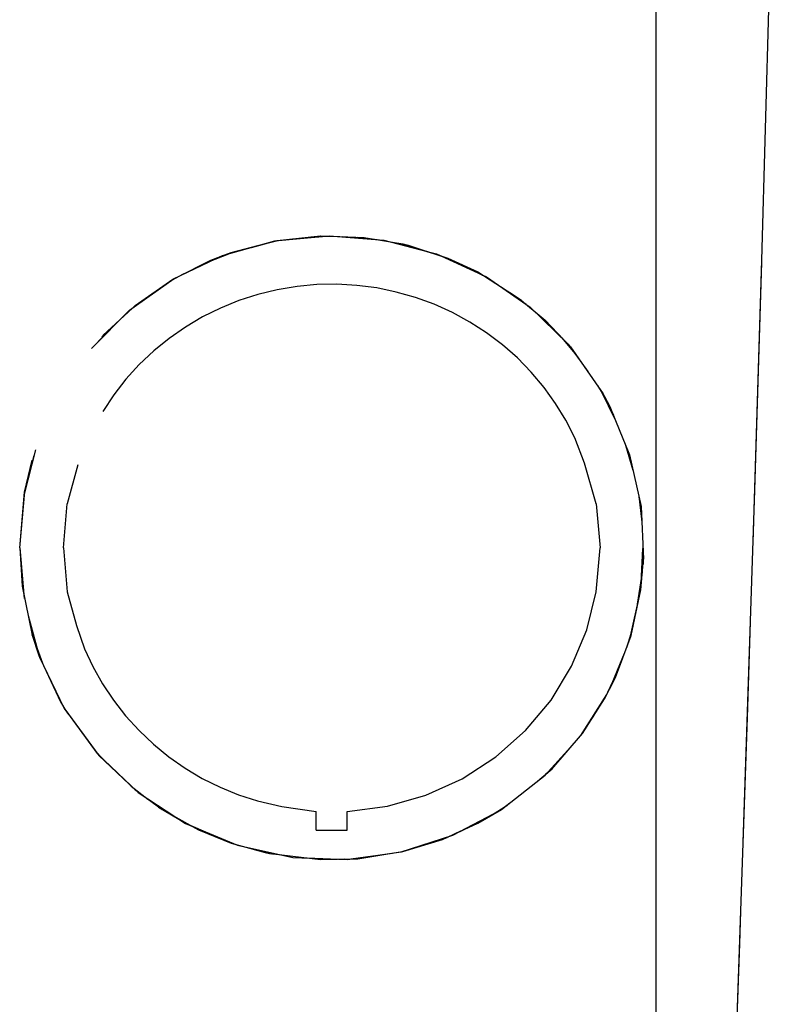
# Model space of a CAD drawing. Header units: millimetres. Extents: x 96940 to 101272, y 432237 to 434659.
# Tile 89 of 256: x 97679.899 to 97680.024, y 432612.041 to 432612.205. Entities that reach past the tile are written whole.
import ezdxf

# ---------------------------------------------------------------- set-up
doc = ezdxf.new("R2010")
doc.units = ezdxf.units.MM
doc.layers.add('citadis', color=7, linetype='Continuous')

msp = doc.modelspace()

# ---------------------------------------------------------------- linework, layer by layer
at = {"layer": 'citadis', "color": 7}
for p, q in [((97680.00532, 432612.18796), (97680.00532, 432612.21631)), ((97680.02292, 432612.16539), (97680.02435, 432612.21631)), ((97680.00532, 432612.16165), (97680.00532, 432612.18796)), ((97679.94175, 432612.16861), (97679.9508, 432612.16948)), ((97679.94211, 432612.16867), (97679.95016, 432612.16942)), ((97679.94213, 432612.16868), (97679.94937, 432612.16944)), ((97679.94716, 432612.16913), (97679.95031, 432612.16941)), ((97679.94775, 432612.16927), (97679.94942, 432612.16944)), ((97679.94937, 432612.16944), (97679.95017, 432612.16942)), ((97679.95017, 432612.16942), (97679.95256, 432612.16934)), ((97679.9508, 432612.16948), (97679.95988, 432612.16875)), ((97679.9508, 432612.16948), (97679.9508, 432612.16948)), ((97679.95256, 432612.16934), (97679.95659, 432612.1692)), ((97679.95302, 432612.16932), (97679.95863, 432612.16885)), ((97679.95554, 432612.16923), (97679.95661, 432612.16919)), ((97679.95658, 432612.16901), (97679.9588, 432612.16883)), ((97679.95659, 432612.1692), (97679.95868, 432612.16885)), ((97679.95798, 432612.16896), (97679.95858, 432612.16886)), ((97679.95868, 432612.16885), (97679.96103, 432612.16845)), ((97679.95873, 432612.16883), (97679.9613, 432612.16838)), ((97679.95988, 432612.16875), (97679.96713, 432612.16686)), ((97679.95988, 432612.16875), (97679.95988, 432612.16875)), ((97679.93302, 432612.16619), (97679.94175, 432612.16861)), ((97679.93366, 432612.1664), (97679.93983, 432612.16809)), ((97679.93446, 432612.1667), (97679.94016, 432612.16817)), ((97679.93782, 432612.16752), (97679.94128, 432612.16846)), ((97679.94016, 432612.16817), (97679.94194, 432612.16863)), ((97679.94112, 432612.16842), (97679.94203, 432612.16864)), ((97679.94175, 432612.16861), (97679.94175, 432612.16861)), ((97679.94194, 432612.16863), (97679.94213, 432612.16868)), ((97679.94222, 432612.16868), (97679.94225, 432612.16869)), ((97679.96103, 432612.16845), (97679.96309, 432612.1681)), ((97679.96125, 432612.16841), (97679.96706, 432612.16688)), ((97679.96153, 432612.16834), (97679.96366, 432612.16796)), ((97679.96309, 432612.1681), (97679.9639, 432612.16791)), ((97679.96379, 432612.16793), (97679.96699, 432612.1669)), ((97679.9639, 432612.16791), (97679.97057, 432612.16574)), ((97679.96565, 432612.16724), (97679.96723, 432612.16683)), ((97679.92485, 432612.16231), (97679.93302, 432612.16619)), ((97679.92616, 432612.16295), (97679.93262, 432612.16601)), ((97679.92899, 432612.16428), (97679.9329, 432612.16611)), ((97679.93106, 432612.16542), (97679.93264, 432612.16601)), ((97679.93176, 432612.16557), (97679.93404, 432612.16648)), ((97679.93339, 432612.1663), (97679.93446, 432612.1667)), ((97679.93425, 432612.16656), (97679.93488, 432612.16681)), ((97679.96707, 432612.16687), (97679.96945, 432612.16611)), ((97679.9678, 432612.16668), (97679.96871, 432612.16645)), ((97679.96871, 432612.16645), (97679.97701, 432612.16263)), ((97679.96945, 432612.16611), (97679.97634, 432612.16293)), ((97679.96956, 432612.16607), (97679.97634, 432612.16294)), ((97679.97057, 432612.16574), (97679.97557, 432612.16343)), ((97679.97057, 432612.16574), (97679.97615, 432612.16303)), ((97680.00532, 432612.16573), (97680.00532, 432612.16576)), ((97679.92531, 432612.16253), (97679.93106, 432612.16542)), ((97679.92997, 432612.16487), (97679.93146, 432612.16546)), ((97680.02148, 432612.1183), (97680.02292, 432612.16539)), ((97680.02176, 432612.12703), (97680.02291, 432612.16504)), ((97680.02291, 432612.16504), (97680.02292, 432612.16538)), ((97679.91749, 432612.15708), (97679.92485, 432612.16231)), ((97679.91808, 432612.15752), (97679.92479, 432612.16226)), ((97679.91841, 432612.15782), (97679.92471, 432612.16222)), ((97679.92095, 432612.15953), (97679.92494, 432612.16234)), ((97679.92455, 432612.16206), (97679.92588, 432612.16279)), ((97679.92471, 432612.16222), (97679.92479, 432612.16226)), ((97679.92479, 432612.16226), (97679.92531, 432612.16253)), ((97679.92619, 432612.16296), (97679.9262, 432612.16297)), ((97679.97557, 432612.16343), (97679.98255, 432612.15898)), ((97679.97621, 432612.16299), (97679.97637, 432612.16292)), ((97679.97701, 432612.16263), (97679.98431, 432612.15759)), ((97679.92424, 432612.16189), (97679.92437, 432612.16197)), ((97679.94543, 432612.16102), (97679.94214, 432612.16047)), ((97679.94875, 432612.16132), (97679.94543, 432612.16102)), ((97679.95209, 432612.16138), (97679.94875, 432612.16132)), ((97679.95541, 432612.1612), (97679.95209, 432612.16138)), ((97679.95872, 432612.16076), (97679.95541, 432612.1612)), ((97679.96198, 432612.16009), (97679.95872, 432612.16076)), ((97679.97948, 432612.16094), (97679.98365, 432612.15806)), ((97680.00532, 432612.1328), (97680.00532, 432612.16165)), ((97679.91816, 432612.15759), (97679.92012, 432612.15902)), ((97679.93891, 432612.15969), (97679.93574, 432612.15866)), ((97679.94214, 432612.16047), (97679.93891, 432612.15969)), ((97679.96519, 432612.15918), (97679.96198, 432612.16009)), ((97679.96831, 432612.15804), (97679.96519, 432612.15918)), ((97679.981, 432612.15996), (97679.98292, 432612.15867)), ((97679.98255, 432612.15898), (97679.98678, 432612.15542)), ((97679.91311, 432612.15289), (97679.91797, 432612.15742)), ((97679.91797, 432612.15742), (97679.91841, 432612.15782)), ((97679.93266, 432612.15741), (97679.92968, 432612.15593)), ((97679.93574, 432612.15866), (97679.93266, 432612.15741)), ((97679.97134, 432612.15667), (97679.96831, 432612.15804)), ((97679.9843, 432612.15751), (97679.98774, 432612.15441)), ((97679.98431, 432612.15759), (97679.99065, 432612.15139)), ((97679.91116, 432612.15067), (97679.91749, 432612.15708)), ((97679.91227, 432612.15181), (97679.91645, 432612.156)), ((97679.91229, 432612.15183), (97679.91611, 432612.15568)), ((97679.92968, 432612.15593), (97679.92682, 432612.15424)), ((97679.97426, 432612.15508), (97679.97134, 432612.15667)), ((97679.98504, 432612.15688), (97679.98991, 432612.15212)), ((97679.9129, 432612.15262), (97679.91522, 432612.15485)), ((97679.92682, 432612.15424), (97679.9241, 432612.15235)), ((97679.97705, 432612.15328), (97679.97426, 432612.15508)), ((97679.98678, 432612.15542), (97679.99101, 432612.15097)), ((97679.9241, 432612.15235), (97679.92153, 432612.15026)), ((97679.97969, 432612.15128), (97679.97705, 432612.15328)), ((97679.98961, 432612.15244), (97679.99178, 432612.14985)), ((97679.98218, 432612.14909), (97679.97969, 432612.15128)), ((97679.99065, 432612.15139), (97679.99394, 432612.14683)), ((97679.99076, 432612.15122), (97679.99247, 432612.14886)), ((97679.99101, 432612.15097), (97679.9961, 432612.14366)), ((97679.92153, 432612.15026), (97679.91912, 432612.14798)), ((97679.98449, 432612.14672), (97679.98218, 432612.14909)), ((97679.91912, 432612.14798), (97679.9169, 432612.14554)), ((97679.98662, 432612.14419), (97679.98449, 432612.14672)), ((97679.9169, 432612.14554), (97679.91486, 432612.14293)), ((97679.98855, 432612.14151), (97679.98662, 432612.14419)), ((97679.99553, 432612.14448), (97679.9963, 432612.14325)), ((97679.91486, 432612.14293), (97679.91303, 432612.14019)), ((97679.99603, 432612.14381), (97679.99855, 432612.13866)), ((97679.99607, 432612.1437), (97679.99627, 432612.1433)), ((97679.9961, 432612.14366), (97679.99642, 432612.1432)), ((97679.9961, 432612.14366), (97679.9985, 432612.13878)), ((97679.99631, 432612.14324), (97679.99695, 432612.14222)), ((97679.99642, 432612.1432), (97679.99671, 432612.14268)), ((97679.99671, 432612.14268), (97679.99759, 432612.14101)), ((97679.99027, 432612.1387), (97679.98855, 432612.14151)), ((97679.99719, 432612.14176), (97679.99819, 432612.13955)), ((97679.99759, 432612.14101), (97679.99854, 432612.13867)), ((97679.99177, 432612.13577), (97679.99027, 432612.1387)), ((97679.99854, 432612.13867), (97680.00089, 432612.13293)), ((97679.99336, 432612.13153), (97679.99177, 432612.13577)), ((97680.00021, 432612.13458), (97680.00145, 432612.13039)), ((97680.00022, 432612.13456), (97680.00142, 432612.1305)), ((97679.89996, 432612.12641), (97679.9019, 432612.13376)), ((97679.90013, 432612.12721), (97679.90157, 432612.13284)), ((97680.00046, 432612.13396), (97680.00126, 432612.13123)), ((97680.00089, 432612.13293), (97680.00279, 432612.1243)), ((97680.00532, 432612.10981), (97680.00532, 432612.1328)), ((97679.9, 432612.12669), (97679.90126, 432612.13204)), ((97679.90885, 432612.13126), (97679.90709, 432612.12479)), ((97679.99533, 432612.12479), (97679.99336, 432612.13153)), ((97679.89918, 432612.11745), (97679.90003, 432612.12681)), ((97679.89918, 432612.11745), (97679.9, 432612.12669)), ((97679.89918, 432612.11745), (97679.89996, 432612.12641)), ((97679.89999, 432612.12656), (97679.90002, 432612.12665)), ((97680.02106, 432612.10523), (97680.02176, 432612.12703)), ((97679.90647, 432612.11745), (97679.90709, 432612.12479)), ((97679.99533, 432612.12479), (97679.99596, 432612.11745)), ((97680.0024, 432612.12605), (97680.00291, 432612.12172)), ((97680.00243, 432612.12593), (97680.00285, 432612.12306)), ((97680.00279, 432612.1243), (97680.00321, 432612.11554)), ((97679.89918, 432612.11745), (97679.89965, 432612.1107)), ((97679.89918, 432612.11745), (97679.89958, 432612.11106)), ((97679.89918, 432612.11745), (97679.89994, 432612.10898)), ((97679.90647, 432612.11745), (97679.90709, 432612.1101)), ((97679.99533, 432612.1101), (97679.99596, 432612.11745)), ((97680.00277, 432612.11044), (97680.00312, 432612.11735)), ((97680.00312, 432612.11739), (97680.00314, 432612.11472)), ((97680.00277, 432612.11044), (97680.00321, 432612.11554)), ((97680.00223, 432612.10804), (97680.00302, 432612.11337)), ((97680.00278, 432612.11063), (97680.00287, 432612.11236)), ((97679.89958, 432612.11106), (97679.90126, 432612.10286)), ((97679.90709, 432612.1101), (97679.90863, 432612.10451)), ((97679.99375, 432612.10378), (97679.99533, 432612.1101)), ((97680.00091, 432612.1022), (97680.00277, 432612.11044)), ((97680.00115, 432612.10284), (97680.00277, 432612.11044)), ((97680.00275, 432612.11037), (97680.00277, 432612.11048)), ((97680.00277, 432612.11044), (97680.00277, 432612.11045)), ((97680.00277, 432612.11044), (97680.00277, 432612.11045)), ((97680.00277, 432612.11044), (97680.00277, 432612.11044)), ((97680.00532, 432612.08021), (97680.00532, 432612.10981)), ((97679.90057, 432612.10614), (97679.90249, 432612.09918)), ((97679.90064, 432612.10589), (97679.90245, 432612.09932)), ((97679.90068, 432612.10569), (97679.90229, 432612.09974)), ((97680.01984, 432612.06832), (97680.02106, 432612.10523)), ((97680.02054, 432612.08915), (97680.02106, 432612.10507)), ((97679.90863, 432612.10451), (97679.90999, 432612.10062)), ((97679.99121, 432612.09769), (97679.99375, 432612.10378)), ((97680.00041, 432612.10084), (97680.00113, 432612.10317)), ((97680.00101, 432612.10246), (97680.00128, 432612.10345)), ((97680.00102, 432612.10247), (97680.00128, 432612.10343)), ((97679.90123, 432612.103), (97679.90192, 432612.10111)), ((97679.90126, 432612.10286), (97679.90237, 432612.09951)), ((97679.99853, 432612.09582), (97680.00115, 432612.10284)), ((97679.90209, 432612.10065), (97679.90297, 432612.09823)), ((97679.90999, 432612.10062), (97679.91138, 432612.09763)), ((97679.99757, 432612.09393), (97680.00005, 432612.09987)), ((97679.90234, 432612.09959), (97679.90238, 432612.09947)), ((97679.90237, 432612.09951), (97679.90601, 432612.09174)), ((97679.90249, 432612.09918), (97679.90655, 432612.09074)), ((97679.91138, 432612.09763), (97679.913, 432612.09476)), ((97679.98778, 432612.09205), (97679.99121, 432612.09769)), ((97679.99681, 432612.09244), (97679.99904, 432612.09717)), ((97679.99671, 432612.09223), (97679.99853, 432612.09582)), ((97679.99757, 432612.09393), (97679.99801, 432612.095)), ((97679.913, 432612.09476), (97679.91482, 432612.09201)), ((97679.90539, 432612.09305), (97679.90678, 432612.09043)), ((97679.90595, 432612.09199), (97679.90651, 432612.09084)), ((97679.90601, 432612.09174), (97679.90669, 432612.09051)), ((97679.91482, 432612.09201), (97679.91685, 432612.08941)), ((97679.98353, 432612.08697), (97679.98778, 432612.09205)), ((97679.99273, 432612.08614), (97679.99709, 432612.09298)), ((97679.99302, 432612.08647), (97679.99671, 432612.09223)), ((97679.997, 432612.09284), (97679.99708, 432612.09297)), ((97679.90655, 432612.09074), (97679.91209, 432612.08315)), ((97679.9066, 432612.09067), (97679.90732, 432612.08966)), ((97679.90669, 432612.09051), (97679.91238, 432612.08281)), ((97679.9068, 432612.0904), (97679.90685, 432612.09029)), ((97679.91685, 432612.08941), (97679.91908, 432612.08696)), ((97679.99287, 432612.0863), (97679.99492, 432612.08945)), ((97680.01945, 432612.05692), (97680.02054, 432612.08915)), ((97679.91908, 432612.08696), (97679.92148, 432612.08468)), ((97679.97856, 432612.08257), (97679.98353, 432612.08697)), ((97679.9879, 432612.08055), (97679.99302, 432612.08647)), ((97679.91195, 432612.0834), (97679.91373, 432612.08154)), ((97679.92148, 432612.08468), (97679.92405, 432612.08259)), ((97679.98673, 432612.07946), (97679.99113, 432612.08429)), ((97679.91209, 432612.08315), (97679.91892, 432612.07665)), ((97679.91225, 432612.083), (97679.91324, 432612.08205)), ((97679.91238, 432612.08281), (97679.91841, 432612.07711)), ((97679.92405, 432612.08259), (97679.92676, 432612.08069)), ((97679.97298, 432612.07894), (97679.97856, 432612.08257)), ((97679.92676, 432612.08069), (97679.92962, 432612.07899)), ((97679.98522, 432612.07827), (97679.98795, 432612.08061)), ((97679.98678, 432612.07951), (97679.9879, 432612.08055)), ((97680.00532, 432612.05813), (97680.00532, 432612.08021)), ((97679.92962, 432612.07899), (97679.9326, 432612.07751)), ((97679.96691, 432612.07618), (97679.97298, 432612.07894)), ((97679.97953, 432612.0738), (97679.98678, 432612.07951)), ((97679.98669, 432612.07943), (97679.98711, 432612.07989)), ((97679.91777, 432612.07772), (97679.92053, 432612.07553)), ((97679.9179, 432612.07762), (97679.91851, 432612.07703)), ((97679.91841, 432612.07711), (97679.91875, 432612.07684)), ((97679.91875, 432612.07684), (97679.92292, 432612.07378)), ((97679.9326, 432612.07751), (97679.93568, 432612.07625)), ((97679.91892, 432612.07665), (97679.92682, 432612.07149)), ((97679.9197, 432612.07615), (97679.92005, 432612.07592)), ((97679.93568, 432612.07625), (97679.93884, 432612.07523)), ((97679.93884, 432612.07523), (97679.94289, 432612.07433)), ((97679.9605, 432612.07434), (97679.96691, 432612.07618)), ((97679.92235, 432612.0742), (97679.92574, 432612.07221)), ((97679.92292, 432612.07378), (97679.92898, 432612.07041)), ((97679.94289, 432612.07433), (97679.94861, 432612.07346)), ((97679.95381, 432612.07346), (97679.9605, 432612.07434)), ((97679.97142, 432612.0695), (97679.97938, 432612.0737)), ((97679.97264, 432612.07016), (97679.97922, 432612.07362)), ((97679.97557, 432612.0715), (97679.97953, 432612.0738)), ((97679.978, 432612.07298), (97679.98039, 432612.07448)), ((97679.97936, 432612.0737), (97679.98026, 432612.0744)), ((97679.97938, 432612.0737), (97679.98094, 432612.07491)), ((97679.92536, 432612.07243), (97679.92548, 432612.07236)), ((97679.94861, 432612.07038), (97679.94861, 432612.07346)), ((97679.95381, 432612.07038), (97679.95381, 432612.07346)), ((97679.97655, 432612.07207), (97679.97788, 432612.0729)), ((97679.97788, 432612.0729), (97679.97896, 432612.07347)), ((97679.92682, 432612.07149), (97679.93552, 432612.06784)), ((97679.92765, 432612.07115), (97679.93489, 432612.06809)), ((97679.92771, 432612.07111), (97679.93429, 432612.06828)), ((97679.92851, 432612.07067), (97679.93387, 432612.06845)), ((97679.92898, 432612.07041), (97679.93446, 432612.06821)), ((97679.94861, 432612.07038), (97679.95381, 432612.07038)), ((97679.96967, 432612.0688), (97679.97557, 432612.0715)), ((97679.9728, 432612.07024), (97679.97402, 432612.07079)), ((97679.96282, 432612.06673), (97679.97142, 432612.0695)), ((97679.96294, 432612.06678), (97679.97069, 432612.06927)), ((97679.96309, 432612.06681), (97679.96967, 432612.0688)), ((97679.96946, 432612.06874), (97679.97039, 432612.06916)), ((97679.97039, 432612.06916), (97679.97057, 432612.06922)), ((97679.97051, 432612.06921), (97679.97276, 432612.07022)), ((97679.97267, 432612.07017), (97679.9728, 432612.07024)), ((97679.93446, 432612.06821), (97679.93687, 432612.06754)), ((97679.93552, 432612.06784), (97679.94473, 432612.06582)), ((97679.93687, 432612.06754), (97679.94011, 432612.06665)), ((97679.93865, 432612.06705), (97679.94114, 432612.06643)), ((97679.9638, 432612.06705), (97679.96599, 432612.06769)), ((97679.94011, 432612.06665), (97679.94086, 432612.06646)), ((97679.94086, 432612.06646), (97679.94288, 432612.06623)), ((97679.94288, 432612.06623), (97679.94937, 432612.06549)), ((97679.94473, 432612.06582), (97679.95383, 432612.06548)), ((97679.94711, 432612.06575), (97679.95236, 432612.06554)), ((97679.94912, 432612.06552), (97679.95191, 432612.06554)), ((97679.94937, 432612.06549), (97679.95452, 432612.06558)), ((97679.95191, 432612.06554), (97679.9521, 432612.06554)), ((97679.95221, 432612.06555), (97679.9533, 432612.06556)), ((97679.95383, 432612.06548), (97679.96282, 432612.06673)), ((97679.9544, 432612.06558), (97679.96135, 432612.06653)), ((97679.95452, 432612.06558), (97679.95554, 432612.0656)), ((97679.95542, 432612.0656), (97679.95685, 432612.06581)), ((97679.95554, 432612.0656), (97679.96123, 432612.06651)), ((97679.96123, 432612.06651), (97679.96303, 432612.0668)), ((97679.96286, 432612.06677), (97679.9633, 432612.0669)), ((97679.96303, 432612.0668), (97679.96309, 432612.06681)), ((97680.00532, 432612.02714), (97680.00532, 432612.05813)), ((97680.01781, 432612.01045), (97680.01945, 432612.05692)), ((97680.01927, 432612.05141), (97680.01945, 432612.05684)), ((97680.01793, 432612.01384), (97680.01927, 432612.05141))]:
    msp.add_line(p, q, dxfattribs=at)

doc.saveas('drawing.dxf')
